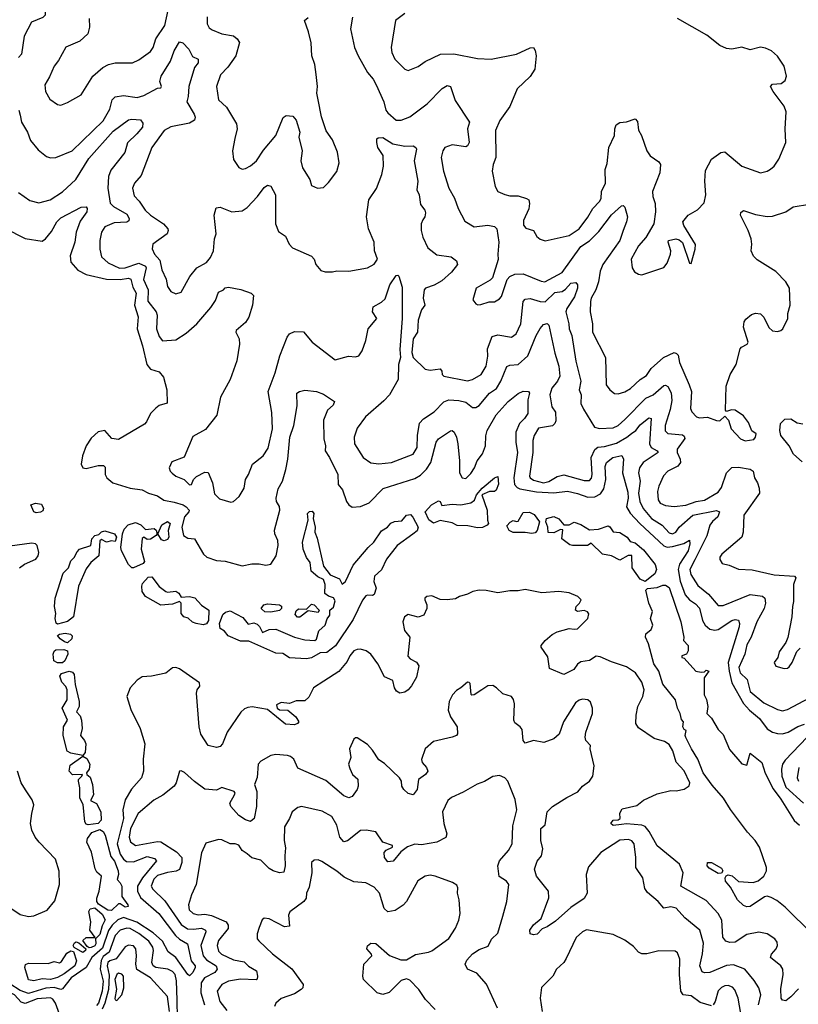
# Model space of a CAD drawing. Extents: x 1839239 to 1929705, y 762242 to 910352.
# Tile 237 of 256: x 1882322 to 1886918, y 825598 to 831409. Entities that reach past the tile are written whole.
import ezdxf

# ---------------------------------------------------------------- set-up
doc = ezdxf.new("R2010")
doc.units = 0

msp = doc.modelspace()

# ---------------------------------------------------------------- linework, layer by layer
at = {"layer": '0CON10XD'}
for points in [[(1882305, 831808.6), (1882336.4, 831843.6), (1882366.2, 831855), (1882415, 831868.5), (1882455, 831870.9), (1882555, 831849.6), (1882609.9, 831870.1), (1882635, 831869.2), (1882665.8, 831855.8), (1882703.8, 831825), (1882728.2, 831755), (1882688.5, 831695), (1882618.7, 831631.3), (1882545, 831619.6), (1882445.8, 831575), (1882438.9, 831555), (1882442.7, 831535), (1882475.6, 831485), (1882472.1, 831435), (1882458.9, 831421.1), (1882392.2, 831395), (1882349.3, 831310.7), (1882333.1, 831205), (1882315, 831185.6)], [(1882732.5, 831415), (1882734.4, 831365), (1882724, 831325), (1882677.6, 831282.4), (1882595, 831246.7), (1882552.1, 831167.9), (1882525.8, 831135), (1882499.3, 831070.7), (1882470, 831025), (1882474.2, 830985), (1882500.7, 830940.7), (1882545, 830908), (1882565, 830904.2), (1882605, 830920), (1882685, 830965.8), (1882753.8, 831076.2), (1882812.4, 831127.6), (1882847.5, 831145), (1882885, 831154.2), (1882987.5, 831155), (1883025, 831171.2), (1883095, 831220.6), (1883111.1, 831245), (1883126.4, 831295), (1883180, 831375), (1883199.4, 831465)], [(1884595, 831446.4), (1884540, 831405), (1884515.6, 831245), (1884519.2, 831215), (1884535.8, 831175), (1884595, 831116.2), (1884615, 831109.2), (1884675, 831132.2), (1884715, 831161.9), (1884805.5, 831204.5), (1884885, 831207.5), (1885025, 831178.9), (1885105, 831175.4), (1885254.3, 831205.7), (1885335, 831243.1), (1885355, 831244), (1885365, 831226.7), (1885370.8, 831195), (1885363.4, 831116.6), (1885335, 831074.3), (1885258.9, 831001.1), (1885215, 830895.8), (1885155.8, 830814.2), (1885131.5, 830755), (1885133.6, 830595), (1885116.4, 830553.6), (1885110.7, 830515), (1885128.1, 830425), (1885144, 830395), (1885185, 830376.7), (1885215, 830368.5), (1885265, 830368.5), (1885314.3, 830354.3), (1885326.7, 830345), (1885332, 830325), (1885327.1, 830292.9), (1885295.5, 830224.5), (1885295.5, 830195.5), (1885309.5, 830179.5), (1885354.2, 830165), (1885375, 830130), (1885395, 830112.9), (1885425, 830104.3), (1885565, 830135.6), (1885625, 830173.8), (1885676.4, 830243.6), (1885704.6, 830295), (1885744.7, 830335), (1885755, 830354.4), (1885755.9, 830395), (1885780.8, 830445), (1885777.4, 830525), (1885789.9, 830560.1), (1885799.7, 830655), (1885832.9, 830725), (1885834.4, 830765), (1885842.4, 830787.6), (1885865, 830802.5), (1885905, 830806.2), (1885955, 830823.3), (1885968.8, 830808.8), (1885975, 830757.5), (1885992.5, 830725), (1886024, 830635), (1886043.8, 830605), (1886095, 830570), (1886103.8, 830555), (1886101.2, 830505), (1886058, 830395), (1886059.2, 830365), (1886074, 830325), (1886076, 830275), (1886066.1, 830203.9), (1886017.3, 830122.7), (1885974.4, 830075), (1885932, 829995), (1885936.7, 829945), (1885950.7, 829920.7), (1885975, 829906.7), (1885995, 829903.3), (1886123.6, 829946.4), (1886145, 829972.5), (1886164, 830025), (1886166, 830045), (1886150, 830095), (1886152.5, 830105), (1886195.6, 830115.6), (1886215, 830110), (1886234.3, 830094.3)], [(1883428.2, 831425), (1883429.5, 831385), (1883441.4, 831361.4), (1883458.9, 831348.9), (1883515, 831325.4), (1883585, 831313.8), (1883606.7, 831296.7), (1883619.2, 831275), (1883598.5, 831195), (1883551.8, 831128.2), (1883507.3, 831082.7), (1883484.4, 831015), (1883495, 830936.7), (1883543.4, 830893.4), (1883601.4, 830795), (1883605.7, 830764.3), (1883593, 830707), (1883578.8, 830635), (1883583.6, 830583.6), (1883616.7, 830536.7), (1883635, 830526.7), (1883655, 830530.8), (1883685, 830545.8), (1883719.2, 830575), (1883761.5, 830638.5), (1883835, 830725.7), (1883878.1, 830831.9), (1883895, 830842.5), (1883935, 830840), (1883955, 830816.2), (1883976.2, 830745), (1883970.9, 830715), (1883989.4, 830635), (1883982.4, 830575), (1883991.2, 830535), (1884035, 830466.7), (1884045, 830430), (1884080, 830415), (1884115, 830419.2), (1884145, 830447.1), (1884195, 830513.3), (1884208, 830565), (1884197.6, 830627.6), (1884169.1, 830699.1), (1884132.1, 830752.1), (1884102.9, 830835), (1884085, 830936.7), (1884075.5, 830975), (1884080, 831015), (1884071.8, 831085), (1884063.6, 831145), (1884046.5, 831195), (1884042.1, 831272.1), (1884027.9, 831337.9), (1884002.5, 831405), (1884025, 831421.2)], [(1884287, 831423), (1884274.5, 831354.5), (1884298.1, 831245), (1884319.4, 831195), (1884375, 831097.1), (1884408.4, 831058.4), (1884426.9, 831025), (1884470.8, 830925), (1884483.8, 830875), (1884495, 830858.9), (1884545.4, 830815.4), (1884575, 830816.2), (1884625.9, 830835.9), (1884727.9, 830912.1), (1884816.4, 831003.6), (1884845, 831020), (1884866, 831015), (1884892.5, 830932.5), (1884978.2, 830805), (1884964.7, 830765), (1884975.4, 830685), (1884966, 830664), (1884955, 830657.8), (1884875, 830670), (1884831.4, 830655), (1884820, 830635), (1884810.8, 830595), (1884824.4, 830514.4), (1884854.5, 830414.5), (1884889.5, 830355), (1884910.6, 830295), (1884949.6, 830219.6), (1885005, 830186.9), (1885085, 830195.6), (1885125, 830187.5), (1885138.9, 830175), (1885150.3, 830095), (1885145.4, 830025), (1885146.1, 829993.9), (1885113.6, 829886.4), (1885098.5, 829871.5), (1885015.9, 829824.1), (1884997.5, 829755), (1885015, 829732.5), (1885026.7, 829726.7), (1885045, 829728), (1885093, 829743), (1885125, 829743.8), (1885155, 829762), (1885165.6, 829775), (1885199.1, 829875), (1885216.3, 829893.7), (1885245, 829907.9), (1885295, 829909.6), (1885401.2, 829865), (1885422.4, 829862.4), (1885525, 829917.3), (1885635, 830070), (1885685.2, 830104.8), (1885740.7, 830159.3), (1885815, 830256.7), (1885875, 830311.2), (1885885, 830313.3), (1885895, 830303.3), (1885909.2, 830245), (1885904.6, 830215), (1885884.2, 830164.2), (1885865.2, 830105), (1885764, 829965), (1885748.6, 829925), (1885738, 829862), (1885722.5, 829815), (1885695.6, 829765), (1885692.2, 829745), (1885690.5, 829685), (1885703.8, 829613.8), (1885703.8, 829565), (1885780, 829415), (1885784.6, 829254.6), (1885805, 829224), (1885833.4, 829203.4), (1885855, 829200.6), (1885895, 829212.5), (1885928.1, 829231.9), (1885985.5, 829285), (1886021.2, 829308.8), (1886049.9, 829350.1), (1886122.5, 829415), (1886185, 829444.6), (1886199.9, 829439.9), (1886208.5, 829428.5), (1886217.8, 829385), (1886274.8, 829254.8), (1886288.4, 829215), (1886281.5, 829115), (1886290, 829095), (1886317.8, 829065), (1886335, 829059.1), (1886383, 829063), (1886435, 829043.3), (1886455, 829042.5), (1886485, 829070), (1886506.2, 829045), (1886521.1, 828995), (1886577.5, 828935), (1886605, 828922.9), (1886655, 828932.2), (1886666.4, 828945), (1886668.6, 828965), (1886643.4, 828983.4), (1886625, 829032.2), (1886595, 829071.5), (1886545, 829104.4), (1886523, 829107), (1886495, 829097.5), (1886487.5, 829105), (1886493, 829247), (1886515.8, 829314.2), (1886551.2, 829375), (1886574.4, 829465.6), (1886582.8, 829477.2), (1886616.1, 829493.9), (1886622.2, 829505), (1886594.3, 829595), (1886598.8, 829625), (1886608.3, 829641.7), (1886641.7, 829668.3), (1886665, 829677.5), (1886695, 829672.5), (1886715, 829653.3), (1886745, 829593.3), (1886765, 829572), (1886795, 829568.8), (1886815, 829573.8), (1886826.7, 829585), (1886856, 829645), (1886856, 829675), (1886869.2, 829725), (1886865.6, 829825), (1886845, 829862), (1886785, 829922), (1886675, 829991.1), (1886653.1, 830013.1), (1886639.5, 830045), (1886644.4, 830085), (1886640.5, 830115), (1886622.7, 830165), (1886577.1, 830255), (1886579.1, 830270.9), (1886595, 830282.5), (1886665, 830260), (1886735, 830247.8), (1886765, 830249.4), (1886845.5, 830274.5), (1886887.5, 830305), (1886985, 830320)], [(1886234.3, 830094.3), (1886275, 829972.5), (1886285, 829970), (1886309.7, 830055), (1886312.1, 830082.1), (1886242.5, 830195), (1886237.5, 830215), (1886267.5, 830255), (1886323, 830287), (1886361.7, 830328.3), (1886372, 830375), (1886365.8, 830455.8), (1886370.7, 830519.3), (1886406, 830585), (1886460, 830625), (1886485, 830629.2), (1886585, 830544.3), (1886695, 830505.8), (1886735, 830514.3), (1886755, 830526), (1886776.4, 830543.6), (1886804.2, 830585), (1886844.4, 830685), (1886840, 830765), (1886846, 830865), (1886835, 830898.8), (1886769.4, 830985), (1886753.8, 831015), (1886765, 831028), (1886817, 831033), (1886840.6, 831049.4), (1886848.1, 831075), (1886835.7, 831135), (1886795, 831193.8), (1886760, 831225), (1886725, 831240.8), (1886695, 831245.8), (1886635, 831231.9), (1886585, 831246.9), (1886525, 831234.2), (1886495, 831238), (1886455, 831256), (1886378.3, 831318.3), (1886204.2, 831415)], [(1882317.3, 830875), (1882325.4, 830845), (1882333.3, 830805), (1882367.8, 830745), (1882386.6, 830696.6), (1882430.7, 830640.7), (1882481.3, 830601.3), (1882505, 830593.1), (1882535, 830595.7), (1882632.5, 830635), (1882815, 830811.3), (1882855, 830880.8), (1882867.6, 830935), (1882885, 830953.8), (1882935, 830961.6), (1883015, 830949.7), (1883055, 830961.8), (1883135, 831004.3), (1883155, 831007.5), (1883158.8, 831015), (1883150, 831045), (1883157.5, 831075), (1883212.9, 831165), (1883234.1, 831225.9), (1883265, 831278), (1883285, 831272.5), (1883320.5, 831235), (1883341.6, 831191.6), (1883376.7, 831175), (1883375.7, 831155), (1883354.1, 831125.9), (1883320.2, 831015), (1883317.2, 830955), (1883308.9, 830925), (1883352, 830852), (1883357.3, 830832.7), (1883353.8, 830816.2), (1883325, 830798.8), (1883215, 830776.7), (1883175.8, 830755), (1883102.9, 830655), (1883040, 830490), (1882999.4, 830445), (1882988.2, 830415), (1882998.7, 830368.7), (1883027.8, 830337.8), (1883063.2, 830285), (1883094.6, 830255), (1883171.2, 830205), (1883196.7, 830175), (1883199.5, 830165), (1883191.9, 830145), (1883108.8, 830085), (1883104.1, 830055.9), (1883118.5, 830025), (1883149, 829989), (1883162.1, 829932.1), (1883187.2, 829877.2), (1883195.6, 829835), (1883215, 829805.7), (1883245, 829791.4), (1883275, 829800.8), (1883327.6, 829892.4), (1883367.5, 829945), (1883425, 829975.8), (1883448.2, 830005), (1883465.5, 830045), (1883472.5, 830115), (1883481.3, 830145), (1883470.5, 830255), (1883482.1, 830297.9), (1883505, 830303.4), (1883575, 830274.6), (1883635, 830280.5), (1883665, 830300.6), (1883725.5, 830365), (1883765, 830417.8), (1883785, 830431.9), (1883805.5, 830425.5), (1883833.2, 830375), (1883832.7, 830205), (1883849.5, 830159.5), (1883891.7, 830131.7), (1883913.8, 830085), (1883932.7, 830062.7), (1884045, 830012.5), (1884060, 829995), (1884071.2, 829965), (1884099.7, 829929.7), (1884125, 829920), (1884169.5, 829920.5), (1884195, 829926.2), (1884265.9, 829924.1), (1884375, 829944), (1884415, 829966.2), (1884433.8, 829995), (1884417.5, 830045), (1884414.5, 830095), (1884380.8, 830175), (1884370, 830245), (1884383.1, 830345), (1884428, 830412), (1884460.9, 830495), (1884470, 830545), (1884467.4, 830607.4), (1884436, 830655), (1884430, 830685), (1884431.2, 830705), (1884438.8, 830711.2), (1884465, 830712.9), (1884525.5, 830675.5), (1884595, 830661.9), (1884645, 830663.8), (1884660, 830655), (1884663.8, 830645), (1884650.5, 830575), (1884671.8, 830455), (1884666.4, 830405), (1884679.6, 830375), (1884688.1, 830318.1), (1884713.8, 830285), (1884718.1, 830268.1), (1884714.7, 830245.3), (1884702.7, 830227.3), (1884692.7, 830205), (1884691.4, 830165), (1884702.7, 830125), (1884731.9, 830061.9), (1884785, 830020.6), (1884869.8, 830009.8), (1884900.8, 829985), (1884905.6, 829965), (1884871.5, 829918.5), (1884815, 829867.9), (1884768, 829842), (1884718.1, 829825), (1884709.7, 829815), (1884704.8, 829765), (1884713.4, 829725), (1884695, 829696.9), (1884675, 829636), (1884669.6, 829565), (1884645.2, 829525), (1884637.2, 829445), (1884645.5, 829415.5), (1884715, 829347.1), (1884745, 829341.4), (1884805, 829347.5), (1884814.2, 829335), (1884816, 829315), (1884825, 829306), (1884965, 829278.2), (1884995, 829284.6), (1885045.4, 829315), (1885076.7, 829365), (1885085, 829422.5)], [(1882315, 830390), (1882381.9, 830341.9), (1882435, 830328.6), (1882502.5, 830345), (1882575, 830392.5), (1882653.8, 830466.2), (1882730.7, 830589.3), (1882875, 830750.3), (1882965, 830817.8), (1882985, 830821.9), (1883035, 830818), (1883049.1, 830799.1), (1883046.7, 830775), (1883014.7, 830735), (1882957.9, 830682.1), (1882942.1, 830625), (1882860.1, 830519.9), (1882845.7, 830484.3), (1882841.9, 830415), (1882856.3, 830326.3), (1882875.6, 830305.6), (1882955, 830261.2), (1882968.4, 830235), (1882967.2, 830222.8), (1882955, 830213.3), (1882879.1, 830209.1), (1882825, 830185.5), (1882805.6, 830155), (1882795.5, 830105), (1882795.6, 830055), (1882805, 830008.8), (1882845, 829973.5), (1882912, 829942), (1882945, 829943.9), (1883025, 829972.3), (1883064.5, 829954.5), (1883069.3, 829945), (1883053.7, 829875), (1883081, 829815), (1883078.4, 829748.4), (1883128.7, 829685), (1883133.6, 829665), (1883130.4, 829585), (1883145, 829538.8), (1883165, 829514.4), (1883245, 829520), (1883305, 829559.3), (1883367.3, 829615), (1883450.4, 829709.6), (1883477.4, 829752.6), (1883495, 829801.4), (1883525, 829814.6), (1883535, 829826.7), (1883555, 829830.6), (1883627, 829817), (1883688.6, 829795), (1883701.9, 829781.9), (1883696.8, 829725), (1883675.7, 829654.3), (1883655, 829621.9), (1883600, 829575), (1883599.1, 829565), (1883617.1, 829525), (1883619.4, 829495), (1883603.5, 829395), (1883565.2, 829284.8), (1883507.8, 829182.2), (1883485.5, 829075), (1883418.7, 828991.3), (1883345, 828949.2), (1883292.7, 828827.3), (1883220.9, 828799.1), (1883204, 828765), (1883210, 828745), (1883222.1, 828732.1), (1883245, 828714.2), (1883292.5, 828695), (1883325, 828663.3), (1883336.2, 828665), (1883347.5, 828695), (1883366, 828714), (1883415, 828739.2), (1883435, 828736.7), (1883460.6, 828675), (1883471.4, 828611.4), (1883502, 828582), (1883568.8, 828561.2), (1883585, 828566.2), (1883618.8, 828595), (1883647.8, 828645), (1883654.4, 828695), (1883673.3, 828725), (1883695.7, 828785), (1883758.9, 828835), (1883788.9, 828881.1), (1883814.6, 828995), (1883811.1, 829091.1), (1883788.2, 829215), (1883830, 829325), (1883858.4, 829425), (1883901.2, 829535), (1883915.3, 829554.7), (1883945, 829568.5), (1883996.8, 829566.8), (1884049.2, 829505), (1884185, 829402.5), (1884263.6, 829423.6), (1884305, 829420), (1884324.1, 829425.9), (1884344.2, 829455), (1884365.6, 829515.6), (1884378.8, 829585), (1884430, 829645), (1884405.5, 829685), (1884408.1, 829715), (1884457.6, 829742.4), (1884478.7, 829761.3), (1884506.9, 829845), (1884545, 829900), (1884555, 829901.2), (1884561.2, 829895), (1884579.5, 829829.5), (1884580.5, 829645), (1884566.8, 829463.2), (1884570.8, 829415), (1884558.3, 829375), (1884556.6, 829285), (1884504.4, 829195.6), (1884471.1, 829158.9), (1884363.8, 829065), (1884315, 828998), (1884296.7, 828945), (1884298.6, 828905), (1884350, 828825), (1884395, 828793.5), (1884443, 828787), (1884516.2, 828795), (1884645, 828844.4), (1884668.6, 828885), (1884669.6, 828955), (1884682.3, 829027.7), (1884705, 829053.3), (1884768.2, 829095), (1884825, 829153.9), (1884855, 829166.1), (1884915, 829162.3), (1884955, 829151.1), (1884995, 829121.1), (1885015, 829120), (1885035, 829131.5), (1885095, 829204.6), (1885137.3, 829232.7), (1885161.9, 829275), (1885198.2, 829361.8), (1885215, 829369.4), (1885265, 829374), (1885321.6, 829425), (1885371.5, 829545), (1885394, 829586), (1885415, 829609.2), (1885435, 829616.2), (1885446.2, 829606.2), (1885481.7, 829441.7), (1885504.7, 829365), (1885510.4, 829305), (1885496.5, 829275), (1885463.2, 829235), (1885450.8, 829195), (1885464, 829124), (1885485, 829093.3), (1885487.7, 829042.2), (1885481.5, 829025), (1885467.1, 829012.9), (1885385, 828997.5), (1885359.3, 828955), (1885350.8, 828925), (1885351.7, 828855), (1885332.5, 828715), (1885335.8, 828705), (1885355, 828690.6), (1885414.8, 828675.2), (1885445, 828684.4), (1885495, 828713.8), (1885535, 828722.5), (1885655, 828689.2), (1885685, 828690.4), (1885696.9, 828703.1), (1885701.8, 828725), (1885695.2, 828825), (1885716.7, 828873.3), (1885735, 828886.4), (1885775, 828890.3), (1885845, 828910.4), (1885905.5, 828944.5), (1885932.8, 828967.2), (1885959.1, 828985), (1885985, 829017.1), (1886035, 829058.9), (1886048.9, 829055), (1886038.9, 828905), (1886050.4, 828885), (1886084.5, 828865), (1886091.1, 828855), (1886003.1, 828795), (1885981.2, 828765), (1885974.3, 828735), (1885983.9, 828685), (1885975.2, 828615), (1885983.2, 828565), (1886002.9, 828525), (1886051.8, 828465), (1886115.4, 828425), (1886155, 828380.7), (1886175, 828375.3), (1886194.8, 828385.2), (1886215.8, 828414.2), (1886295, 828485.5), (1886435, 828513.1), (1886454, 828505), (1886443.5, 828475), (1886412, 828448), (1886395.7, 828425), (1886377.7, 828362.3), (1886308.2, 828221.8)], [(1882235, 830178.1), (1882355, 830118.2), (1882455, 830101.4), (1882475, 830116), (1882510.7, 830159.3), (1882540.7, 830215), (1882565, 830239.3), (1882685, 830303.1), (1882715, 830303.8), (1882720.8, 830295), (1882718.6, 830275), (1882679.8, 830220.2), (1882656, 830155), (1882647.8, 830095), (1882619.7, 830015), (1882625, 829978.1), (1882665, 829930), (1882714.8, 829904.8), (1882835, 829877.9), (1882915, 829875.9), (1882965, 829882.7), (1882977.8, 829877.8), (1882989.7, 829829.7), (1883010.4, 829795), (1883000.6, 829725), (1883020.9, 829655), (1883016.2, 829585), (1883047.4, 829485), (1883072.7, 829375), (1883095, 829346.5), (1883145, 829331.2), (1883171.7, 829298.3), (1883190.7, 829225), (1883192.5, 829145), (1883145, 829131.2), (1883125, 829116), (1883095, 829084.3), (1883071.5, 829035), (1883058.1, 829021.9), (1882905, 828931.4), (1882866.4, 828936.4), (1882825, 828983.8), (1882785, 828977.1), (1882745, 828938.6), (1882715.6, 828895), (1882693.5, 828835), (1882685.6, 828785), (1882694.2, 828765), (1882715, 828760), (1882785, 828778.5), (1882817.5, 828777.5), (1882827.7, 828767.7), (1882827.5, 828725), (1882837.5, 828705), (1882871.5, 828675), (1882975, 828644), (1883045, 828635.2), (1883081.8, 828615), (1883135, 828598.1), (1883172.9, 828572.9), (1883235, 828562.3), (1883286.7, 828545), (1883305.8, 828535), (1883322, 828515), (1883321.2, 828505), (1883295.6, 828475)], [(1885085, 829422.5), (1885084.3, 829465.7), (1885110.6, 829539.4), (1885145, 829549.5), (1885225, 829534.4), (1885253.5, 829555), (1885280, 829615), (1885294, 829745), (1885305, 829760.5), (1885335, 829764.2), (1885395, 829745.6), (1885425, 829744.1), (1885481.4, 829798.6), (1885525, 829805.8), (1885545, 829819.5), (1885575, 829854.3), (1885605, 829857.9), (1885614, 829844), (1885614.7, 829824.7), (1885596.3, 829773.7), (1885551.5, 829705), (1885545.7, 829685), (1885564.3, 829615), (1885566.5, 829585), (1885581.6, 829545), (1885604.1, 829394.1), (1885633.8, 829275), (1885625.3, 829225), (1885636.8, 829195), (1885634.7, 829144.7), (1885650.6, 829110.6), (1885715.8, 829005), (1885745.4, 828995.4), (1885825, 829000), (1885855.6, 829015), (1885895, 829048.5), (1886018.5, 829175), (1886061.5, 829195), (1886125, 829250), (1886135, 829252.2), (1886148.6, 829245), (1886167.8, 829207.8), (1886170.8, 829160.8), (1886162.1, 829107.9), (1886131.7, 829015), (1886133, 828983), (1886147.1, 828967.1), (1886235, 828959.6), (1886245, 828951.4), (1886247.6, 828937.6), (1886202.3, 828875), (1886202.3, 828855), (1886220, 828815), (1886222.2, 828795), (1886206.5, 828773.5), (1886147.1, 828745), (1886122.7, 828717.3), (1886095, 828656.2), (1886087.8, 828625), (1886091.5, 828575), (1886102, 828555), (1886135, 828541.5), (1886185, 828536.9), (1886255, 828544.7), (1886314.8, 828565.2), (1886365, 828574), (1886445, 828621.5), (1886465, 828648.2), (1886495, 828734.2), (1886525, 828766.7), (1886565, 828768.5), (1886635, 828755.4), (1886651.4, 828745), (1886658.9, 828705), (1886678.1, 828675), (1886688.1, 828645), (1886689.4, 828615), (1886596.7, 828485), (1886592.5, 828385), (1886584.6, 828355.4), (1886466, 828255), (1886455, 828237.5), (1886455, 828222.5), (1886468.8, 828198.8), (1886510.5, 828190.5), (1886565.8, 828165.8), (1886645, 828161.5), (1886775, 828132.8), (1886895.7, 828125), (1886903.3, 828115), (1886889.5, 828075), (1886890, 827975), (1886884.6, 827945.4), (1886880.8, 827885), (1886857.3, 827762.7), (1886845, 827732.5), (1886805, 827677.5), (1886796.7, 827645), (1886775.5, 827615), (1886785, 827593.3), (1886835, 827580), (1886855, 827582), (1886865, 827590), (1886882, 827615), (1886909.3, 827680.7), (1886929.5, 827700.5)], [(1883295.6, 828475), (1883279.8, 828415), (1883290, 828365), (1883315, 828348.7), (1883355, 828346), (1883408, 828255), (1883427, 828237), (1883485, 828217.8), (1883535, 828214.3), (1883635, 828185.8), (1883692.8, 828197.2), (1883735, 828197.3), (1883775, 828189.4), (1883804.2, 828195.8), (1883835.5, 828244.5), (1883847.5, 828305), (1883845.4, 828335), (1883827.5, 828375), (1883826.3, 828396.3), (1883858.6, 828515), (1883855, 828536), (1883837.9, 828565), (1883835.4, 828585.4), (1883848.8, 828641.2), (1883873.8, 828685), (1883893.5, 828755), (1883904.7, 828815), (1883916, 828945), (1883940, 829015), (1883960.8, 829129.2), (1883958.6, 829205), (1883973.8, 829215), (1884005, 829222.5), (1884075, 829215.4), (1884115, 829199.1), (1884181.4, 829155), (1884172.2, 829135), (1884139.1, 829105), (1884116, 829045), (1884117.8, 828935), (1884128, 828895), (1884125.2, 828865), (1884151.6, 828825), (1884201.2, 828725), (1884202.5, 828665), (1884227.1, 828635), (1884251.4, 828565), (1884266, 828545), (1884285, 828532.5), (1884335, 828535.6), (1884385, 828558.5), (1884468.3, 828641.7), (1884655, 828700.9), (1884689, 828721), (1884724.4, 828755.6), (1884748.2, 828795), (1884781.5, 828915), (1884794.2, 828935.8), (1884865, 828983.1), (1884875, 828984.2), (1884887.1, 828975), (1884900.9, 828945), (1884908.2, 828905), (1884918, 828805), (1884917.5, 828735), (1884935, 828706), (1884955, 828701.4), (1884985, 828730), (1885007.5, 828765), (1885022, 828805), (1885055, 828847.5), (1885072.4, 828895), (1885073.7, 828953.7), (1885081.7, 828985), (1885135, 829077.5), (1885205, 829155.4), (1885265, 829202.5), (1885295, 829217.1), (1885325.6, 829215.6), (1885330.8, 829205), (1885321.8, 829165), (1885322.5, 829085), (1885302.7, 829055), (1885273.5, 829026.5), (1885251.5, 828975), (1885250.7, 828915), (1885261.5, 828855), (1885239.1, 828705), (1885242.7, 828665), (1885258, 828648), (1885275, 828640), (1885372.2, 828622.2), (1885475, 828616.1), (1885555, 828626.3), (1885615, 828613.7), (1885675, 828590.8), (1885717.4, 828592.6), (1885750.2, 828609.8), (1885770.5, 828639.5), (1885781.6, 828695), (1885777.3, 828772.7), (1885785.5, 828795), (1885824.4, 828825), (1885877.1, 828837.1), (1885886.2, 828816.2), (1885881.4, 828735), (1885911.1, 828621.1), (1885913.1, 828585), (1885903.2, 828535), (1885925.8, 828495.8), (1885981.9, 828435), (1886125, 828303), (1886145, 828297), (1886175, 828299.8), (1886242.7, 828317.3), (1886275, 828336.7), (1886278.2, 828315), (1886267.7, 828275), (1886217.9, 828195), (1886208.7, 828165), (1886220.6, 828095), (1886251.2, 828015), (1886275, 827985.2), (1886312.2, 827962.2), (1886335, 827936.4), (1886352.7, 827862.7), (1886368.8, 827835), (1886395, 827812.9), (1886425, 827806.7), (1886445, 827810.6), (1886525, 827863.3), (1886545, 827870), (1886565.4, 827865.4), (1886571.2, 827845), (1886568.9, 827825), (1886504.6, 827615), (1886509.5, 827565), (1886526.3, 827495), (1886595, 827372.8), (1886629.3, 827335), (1886690, 827285), (1886734.1, 827224.1), (1886765, 827204.1), (1886795, 827196.9), (1886825, 827195.3), (1886857.5, 827205), (1886915, 827238.2), (1886955, 827251.8)], [(1886940.1, 828800.1), (1886890.6, 828845), (1886864.5, 828894.5), (1886814.3, 828955), (1886808.8, 828985), (1886813.3, 829025), (1886838.3, 829051.7), (1886875, 829053.3), (1886910.5, 829030.5), (1886945, 829024)], [(1885025, 828410.6), (1884967.7, 828422.3), (1884905, 828423.8), (1884875, 828439.1), (1884805, 828452.5), (1884765, 828438.4), (1884737.4, 828457.4), (1884716, 828505), (1884753.3, 828546.7), (1884795, 828568.6), (1884803.3, 828565), (1884815, 828541.2), (1884875, 828548.9), (1884925.5, 828545.5), (1884985, 828557.2), (1885007.2, 828572.8), (1885019.5, 828605), (1885053.1, 828645), (1885125, 828706), (1885145, 828712.5), (1885148.3, 828668.3), (1885135, 828631.8), (1885125, 828623.6), (1885095, 828623.6), (1885050.8, 828605), (1885081.2, 828515), (1885083.3, 828455), (1885090, 828435), (1885082.5, 828425), (1885055, 828412.5), (1885025, 828410.6)], [(1882419.6, 828499.6), (1882405.6, 828505), (1882387.5, 828545), (1882415, 828555.6), (1882450.3, 828550.3), (1882463.1, 828525), (1882459, 828511), (1882445, 828501.9), (1882419.6, 828499.6)], [(1884015, 827638), (1883915, 827643.1), (1883875, 827668.8), (1883835, 827670.9), (1883675, 827741.8), (1883625, 827741.4), (1883553.4, 827773.4), (1883531.3, 827801.3), (1883505, 827816.7), (1883500.8, 827845), (1883522.1, 827897.9), (1883537.6, 827912.4), (1883565, 827920), (1883640, 827880), (1883671.3, 827841.3), (1883705, 827849.2), (1883725, 827842.5), (1883738.3, 827828.3), (1883755, 827793.3), (1883795, 827810.4), (1883835, 827811.2), (1883945, 827764.4), (1884005, 827750), (1884065, 827745.8), (1884075, 827753.8), (1884088.3, 827801.7), (1884125.8, 827835), (1884137.1, 827872.9), (1884152.5, 827895), (1884152.5, 827925), (1884175, 827942.5), (1884185, 827980), (1884175, 827998), (1884145, 828007.5), (1884123, 828023), (1884125.4, 828075), (1884115.5, 828105), (1884081.6, 828121.6), (1884043.8, 828155), (1884037.1, 828205), (1884015.6, 828235), (1883996, 828285), (1883992, 828325), (1884025.7, 828455), (1884020.8, 828495), (1884032.6, 828507.4), (1884048.9, 828508.9), (1884057.8, 828495), (1884055.5, 828465), (1884066.6, 828415), (1884063.6, 828383.6), (1884078.5, 828348.5), (1884115, 828184), (1884155, 828133.1), (1884209.3, 828109.3), (1884225, 828077.5), (1884245, 828092.5), (1884290.9, 828189.1), (1884378.6, 828295), (1884412.9, 828325), (1884457, 828393), (1884493.3, 828415), (1884512.9, 828437.1), (1884535, 828447.2), (1884578.2, 828451.8), (1884604.7, 828485.3), (1884628.3, 828488.3), (1884643.2, 828473.2), (1884674.7, 828415), (1884668.1, 828391.9), (1884642.7, 828372.7), (1884551.1, 828305), (1884486.8, 828225), (1884457, 828163), (1884417.3, 828125), (1884412.8, 828092.8), (1884425.6, 828055), (1884415, 828017.5), (1884405, 828010), (1884375, 828013.3), (1884365, 828008.8), (1884345, 827984), (1884291.1, 827868.9), (1884187, 827713), (1884135, 827675.2), (1884095, 827673.3), (1884045, 827642.6), (1884015, 827638)], [(1885345, 828376.2), (1885305, 828383.1), (1885235, 828383.3), (1885211.2, 828395), (1885198.3, 828421.7), (1885217, 828443), (1885235, 828452.5), (1885255, 828446.7), (1885265, 828450), (1885295, 828500), (1885331.7, 828501.7), (1885358.9, 828488.9), (1885390, 828445), (1885376.7, 828395), (1885365, 828380), (1885345, 828376.2)], [(1886015, 828092.5), (1885985, 828107.5), (1885937.5, 828175), (1885935, 828247.5), (1885913, 828247), (1885865, 828220), (1885815, 828244.3), (1885762, 828255), (1885695, 828320), (1885673.3, 828306.7), (1885585, 828305.4), (1885570, 828310), (1885522.5, 828345), (1885528.3, 828398.3), (1885515, 828400), (1885475, 828380), (1885441.7, 828381.7), (1885440, 828415), (1885427.5, 828445), (1885432.5, 828465), (1885475, 828476.7), (1885504.1, 828464.1), (1885535, 828427.5), (1885565, 828427.5), (1885595, 828443.8), (1885635, 828430), (1885685, 828397.5), (1885738.3, 828401.7), (1885795, 828422.5), (1885806.4, 828416.4), (1885825, 828387.5), (1885865, 828383.3), (1885907.5, 828355), (1885925, 828330), (1885955, 828322.5), (1886005, 828281.2), (1886073.4, 828193.4), (1886080.6, 828165), (1886071.2, 828138.8), (1886015, 828092.5)], [(1882995, 828173.3), (1882984.2, 828174.2), (1882965, 828193.3), (1882924, 828275), (1882920, 828295), (1882929.2, 828375), (1882938.7, 828401.3), (1882962.7, 828427.3), (1883005, 828442.5), (1883038.3, 828428.3), (1883065, 828400), (1883115.8, 828405.8), (1883127, 828397), (1883134, 828375), (1883128.8, 828365), (1883095, 828342.7), (1883075, 828341.1), (1883055, 828356), (1883045, 828347.5), (1883039.5, 828285), (1883058.3, 828211.7), (1883051.1, 828198.9), (1882995, 828173.3)], [(1883175, 828333.1), (1883158.7, 828338.7), (1883137.5, 828375), (1883161.9, 828428.1), (1883195, 828447.5), (1883211.4, 828435), (1883199, 828395), (1883201.9, 828355), (1883195, 828341.2), (1883175, 828333.1)], [(1882545, 827842.5), (1882537, 827847), (1882531.4, 827875), (1882536.5, 827905), (1882527.6, 827945), (1882531.9, 827995), (1882578.3, 828141.7), (1882611.1, 828175), (1882623.8, 828215), (1882644.7, 828235), (1882660.9, 828269.1), (1882675, 828283.3), (1882743.2, 828306.8), (1882748.9, 828345), (1882765, 828364.7), (1882789.1, 828370.9), (1882805, 828385.8), (1882825, 828391.9), (1882882.5, 828375), (1882893.3, 828355), (1882885, 828330), (1882865, 828333.8), (1882835, 828326), (1882805, 828341.2), (1882795, 828332.5), (1882790.5, 828245), (1882742.6, 828205), (1882715, 828168.9), (1882669.7, 828065), (1882639.7, 827885), (1882605, 827857.1), (1882545, 827842.5)], [(1882322, 828175), (1882351.2, 828195), (1882418.1, 828225), (1882431.4, 828245), (1882435.7, 828265), (1882425.6, 828305.6), (1882415, 828316), (1882395, 828320), (1882265, 828301.3)], [(1886308.2, 828221.8), (1886277.3, 828165), (1886283.3, 828135), (1886325, 828069.1), (1886387.9, 828017.9), (1886445, 827951.1), (1886475, 827951.2), (1886635, 828015.9), (1886706, 828006), (1886721.1, 827995), (1886723.9, 827965), (1886716.7, 827935), (1886673.8, 827856.2), (1886639.2, 827765), (1886615, 827719.4), (1886602, 827665), (1886568, 827585), (1886575.3, 827555), (1886617.2, 827515), (1886634.4, 827444.4), (1886715, 827378), (1886795, 827337.7), (1886825, 827330), (1886855, 827337.1), (1886985, 827406.7)], [(1883405, 827838.1), (1883365, 827844.6), (1883343.2, 827853.2), (1883316.1, 827876.1), (1883291.1, 827885), (1883276.2, 827905), (1883275.5, 827965.5), (1883265.9, 827975.9), (1883225, 827959.5), (1883155, 827954.7), (1883065.3, 828005.3), (1883046.2, 828035), (1883042.5, 828065), (1883047.7, 828082.3), (1883081.7, 828118.3), (1883101.7, 828121.7), (1883145, 828063.3), (1883185, 828033.8), (1883195, 828030), (1883245, 828035.4), (1883261.8, 828025), (1883275, 828000), (1883325, 828004.6), (1883356.1, 827996.1), (1883395, 827954.3), (1883438, 827925), (1883437, 827863), (1883425, 827842.7), (1883405, 827838.1)], [(1887001.7, 826011.7), (1886841.3, 826171.3), (1886790.8, 826210.8), (1886757.9, 826227.9), (1886735, 826235.6), (1886717.9, 826232.1), (1886635, 826176), (1886615, 826174), (1886595, 826182), (1886560, 826215), (1886518.8, 826288.8), (1886488, 826325), (1886485.8, 826345), (1886492.6, 826357.4), (1886505, 826363.1), (1886527.1, 826357.1), (1886565, 826323.8), (1886652.7, 826317.3), (1886682.1, 826327.9), (1886713.8, 826355), (1886730, 826385), (1886730, 826405), (1886709.3, 826469.3), (1886690, 826525), (1886664, 826565), (1886618.6, 826615), (1886517.8, 826747.8), (1886476.2, 826815), (1886410.6, 826890.6), (1886356.4, 826965), (1886324.7, 827044.7), (1886286.9, 827105), (1886255, 827172.5), (1886250, 827185), (1886256.7, 827215), (1886245, 827220), (1886237.5, 827235), (1886240, 827265), (1886229.4, 827279.4), (1886221.4, 827315), (1886206, 827345), (1886194.3, 827394.3), (1886118.3, 827488.3), (1886094.2, 827565), (1886065, 827607.5), (1886033.3, 827725), (1886016.7, 827765), (1886017.5, 827785), (1886049.1, 827810.9), (1886059.2, 827835), (1886046, 827875), (1886056.7, 827916.7), (1886036.7, 827965), (1886017.5, 828042.5), (1886028.3, 828051.7), (1886085, 828058.8), (1886118.6, 828071.4), (1886135, 828071.1), (1886155, 828057.5), (1886225.7, 827855), (1886243.3, 827765), (1886240, 827745), (1886267.5, 827715), (1886267.5, 827685), (1886257.5, 827665), (1886230, 827655), (1886230, 827645), (1886245, 827640), (1886313.9, 827563.9), (1886345, 827557.5), (1886365, 827560), (1886375, 827570), (1886390, 827565), (1886362.5, 827525), (1886362.5, 827425), (1886376.4, 827396.4), (1886384, 827355), (1886377.5, 827315), (1886406.4, 827286.4), (1886445, 827220), (1886475, 827190), (1886511.7, 827101.7), (1886585, 827017.5), (1886615, 827010), (1886635, 827080), (1886702, 827025), (1886722.9, 826962.9), (1886770.1, 826870.1), (1886815, 826809.2), (1886893, 826683), (1886925, 826655.7)], [(1886919.6, 825690.4), (1886875, 825642.1), (1886845, 825619.5), (1886825, 825622.5), (1886817.8, 825635), (1886815, 825690), (1886828.2, 825775), (1886826.3, 825806.3), (1886815, 825825.6), (1886754.3, 825875), (1886760.8, 825895), (1886787.5, 825925), (1886796.2, 825945), (1886793.8, 825965), (1886778.8, 825985), (1886734.5, 826014.5), (1886685, 826023.5), (1886615, 826010.4), (1886545, 825964.4), (1886515, 825963.3), (1886491.1, 825971.1), (1886473.5, 825995), (1886466, 826095), (1886445, 826133.3), (1886375, 826210.4), (1886224.4, 826295), (1886238.5, 826375), (1886216.2, 826425), (1886085, 826532.9), (1886038.4, 826618.4), (1886015, 826647.2), (1885995, 826655.3), (1885905, 826662.8), (1885875, 826658.8), (1885825, 826653.3), (1885811.5, 826665), (1885825, 826685.7), (1885855, 826686.2), (1885866.2, 826695), (1885863.9, 826726.1), (1885878.8, 826751.2), (1885965, 826771.5), (1886005, 826803.1), (1886085, 826840), (1886165, 826860), (1886197.3, 826857.3), (1886245, 826867.1), (1886273.1, 826886.9), (1886277.5, 826905), (1886245.3, 826975.3), (1886196.5, 827026.5), (1886176.7, 827095), (1886155, 827130.6), (1886128.6, 827148.6), (1886066.7, 827166.7), (1885975, 827230.8), (1885959.4, 827255), (1885960.4, 827305), (1885971.8, 827355), (1886000.8, 827415), (1886008.6, 827455), (1885995, 827500), (1885956.5, 827555), (1885905, 827590), (1885815, 827618.9), (1885749.2, 827649.2), (1885725, 827652), (1885685, 827627.7), (1885635, 827618.5), (1885615.4, 827604.6), (1885592.9, 827575), (1885535, 827544.2), (1885449.5, 827579.5), (1885439.7, 827649.7), (1885401.2, 827705), (1885401.2, 827715), (1885424, 827745), (1885465, 827780), (1885495, 827795.8), (1885565, 827816.7), (1885595, 827811.2), (1885615, 827814.4), (1885676, 827875), (1885681.7, 827901.7), (1885673.3, 827915), (1885655, 827922), (1885615, 827916.7), (1885602.5, 827925), (1885606.7, 827945), (1885626.7, 827965), (1885636.7, 827985), (1885616.7, 828005), (1885566.1, 828026.1), (1885505, 828034.6), (1885405, 828026.2), (1885305, 828045.3), (1885265, 828038.3), (1885215, 828038.7), (1885144.2, 828025.8), (1885075, 828041.2), (1885035, 828041.6), (1884996.2, 828033.8), (1884965, 828018), (1884918, 828005), (1884895, 827990.4), (1884845, 827985.4), (1884805, 827987.3), (1884755, 828009.4), (1884725, 828005.8), (1884713.3, 827995), (1884713.3, 827985), (1884725.8, 827955.8), (1884725.7, 827935), (1884708, 827895), (1884675, 827882.5), (1884615, 827898.8), (1884594.3, 827885.7), (1884584.6, 827855.4), (1884594.4, 827805), (1884624.5, 827765), (1884613.6, 827653.6), (1884626.4, 827636.4), (1884665, 827616.7), (1884678, 827595), (1884665, 827528.8), (1884635, 827478), (1884615, 827453.3), (1884595, 827440), (1884566.4, 827433.6), (1884545.8, 827445.8), (1884534, 827465), (1884525, 827510), (1884475, 827531.2), (1884437.3, 827607.3), (1884395, 827664.4), (1884367.5, 827685), (1884335, 827693.6), (1884315, 827693.1), (1884295, 827684.2), (1884271.1, 827655), (1884255, 827620.8), (1884206.8, 827563.2), (1884118.2, 827505), (1884057.1, 827465), (1884029.6, 827410.4), (1884005, 827389.2), (1883955, 827388.8), (1883915, 827372.5), (1883865, 827380), (1883837.5, 827365), (1883842.5, 827345), (1883855, 827336.7), (1883905, 827333.3), (1883952.5, 827295), (1883970, 827265), (1883962.5, 827255), (1883945, 827248), (1883891.2, 827251.2), (1883785, 827337.5), (1883695, 827354), (1883669.5, 827350.5), (1883648.9, 827341.1), (1883628.2, 827321.8), (1883546.5, 827205), (1883520, 827135), (1883505, 827118.8), (1883485, 827113.8), (1883435, 827126.2), (1883392.2, 827192.2), (1883381.5, 827235), (1883366.7, 827435), (1883370, 827455), (1883386.2, 827475), (1883383.3, 827495), (1883265, 827578.8), (1883245, 827586.7), (1883225, 827583.8), (1883185, 827552), (1883100, 827535), (1883045, 827531.2), (1883015, 827512), (1882974.3, 827465), (1882955.6, 827415), (1882978, 827338), (1883033, 827225), (1883060.7, 827135), (1883050.9, 827045), (1883053.5, 826975), (1883042.2, 826935), (1882982.2, 826867.8), (1882945.2, 826805), (1882931.5, 826745), (1882935, 826694), (1882896.8, 826545), (1882915.9, 826485), (1882935, 826455.3), (1882952, 826442), (1882995, 826439.4), (1883075, 826470.2), (1883118.1, 826458.1), (1883130, 826445), (1883047.2, 826345), (1883018.5, 826295), (1883018.3, 826265), (1883035, 826228.6), (1883143.2, 826133.2), (1883242.5, 826005), (1883265, 825982.9), (1883313.3, 825955), (1883335.2, 825855), (1883357.3, 825825), (1883358.8, 825815), (1883343.6, 825785), (1883325, 825765.8), (1883315, 825774), (1883243.8, 825873.8), (1883198, 825908), (1883165, 825970.2), (1883110, 826020), (1883013.8, 826083.8), (1882935, 826109.7), (1882902.6, 826097.4), (1882867.7, 826065), (1882846.8, 826033.2), (1882810.9, 825929.1), (1882748.8, 825875), (1882714.6, 825815.4), (1882626.7, 825755), (1882575, 825689.2), (1882565, 825686.4), (1882526.6, 825696.6), (1882475.8, 825694.2), (1882375, 825661.7), (1882325, 825680.5), (1882265, 825719.1)], [(1883805, 827912.5), (1883770, 827915), (1883750.7, 827930.7), (1883747.5, 827935), (1883762.5, 827955), (1883785, 827961.2), (1883855, 827956.7), (1883868.3, 827948.3), (1883867.5, 827935), (1883855, 827922.5), (1883805, 827912.5)], [(1883975, 827882.5), (1883963, 827883), (1883948.3, 827898.3), (1883955, 827920), (1883968.3, 827931.7), (1884015, 827930), (1884045, 827960), (1884060, 827955), (1884090, 827925), (1884085, 827910), (1884025, 827920), (1883975, 827882.5)], [(1882605, 827732.2), (1882586.9, 827736.9), (1882560.8, 827755), (1882546, 827775), (1882556.6, 827783.4), (1882591.7, 827788.3), (1882623.2, 827783.2), (1882631.8, 827771.8), (1882630, 827755), (1882605, 827732.2)], [(1882575, 827612.5), (1882545, 827612.5), (1882524.4, 827624.4), (1882519.3, 827665), (1882525, 827681.9), (1882535, 827690.4), (1882582.5, 827692.5), (1882604.3, 827684.3), (1882605.6, 827665), (1882589.2, 827625), (1882575, 827612.5)], [(1882695, 827066.7), (1882625, 827079.7), (1882602.5, 827092.5), (1882578.6, 827185), (1882580.4, 827235), (1882604.6, 827275), (1882572.3, 827345), (1882602.5, 827395), (1882602, 827455), (1882595, 827473.3), (1882570.2, 827500.2), (1882560, 827535), (1882570.1, 827549.9), (1882615, 827563.3), (1882635, 827557.8), (1882643.7, 827543.7), (1882649.7, 827485), (1882674.2, 827385), (1882672.9, 827355), (1882658.1, 827325), (1882679.9, 827299.9), (1882687.9, 827275), (1882691.5, 827225), (1882680.4, 827185), (1882705.5, 827155.5), (1882713.7, 827135), (1882708.6, 827085), (1882695, 827066.7)], [(1886684.2, 825595), (1886697.2, 825655), (1886685.4, 825695), (1886658.2, 825738.2), (1886602.2, 825805), (1886535, 825830.6), (1886495, 825827.7), (1886395, 825785.3), (1886365, 825783.6), (1886350.7, 825790.7), (1886337.6, 825825), (1886353.6, 825896.4), (1886359.3, 825959.3), (1886337.3, 826035), (1886249.3, 826109.3), (1886198.1, 826165), (1886165, 826174), (1886125, 826165.4), (1886091.8, 826205), (1886028.3, 826258.3), (1886012.6, 826282.6), (1886000, 826345), (1885958.6, 826405), (1885958.9, 826465), (1885948.5, 826545), (1885935, 826562.2), (1885915, 826571.5), (1885865, 826566.8), (1885752.5, 826495), (1885679.5, 826410.5), (1885665.4, 826365), (1885671.8, 826255), (1885655, 826221.9), (1885575, 826170), (1885485, 826089.1), (1885435, 826054.5), (1885407.1, 826042.9), (1885377.6, 826012.4), (1885355, 826008.6), (1885335, 826014.2), (1885333.3, 826035), (1885355, 826068), (1885400, 826105), (1885446.3, 826226.3), (1885444.4, 826265), (1885371.9, 826355), (1885360.6, 826395), (1885377.3, 826442.7), (1885401.5, 826475), (1885411.2, 826515), (1885398.8, 826565), (1885398.6, 826635), (1885425, 826656.7), (1885435.2, 826735), (1885468.1, 826765), (1885551.3, 826818.7), (1885617.8, 826852.2), (1885645, 826886), (1885686.2, 826915), (1885705.8, 826944.2), (1885712.5, 827005), (1885688.8, 827105), (1885692.5, 827125), (1885664.2, 827154.2), (1885660.8, 827175), (1885664.4, 827205), (1885703.1, 827315), (1885702.7, 827345), (1885691.2, 827381.2), (1885675, 827394.4), (1885645, 827400), (1885625, 827394), (1885602.4, 827377.6), (1885532.5, 827265), (1885507.6, 827192.4), (1885475, 827164), (1885416.1, 827143.9), (1885355, 827155.4), (1885305, 827140), (1885294.5, 827154.5), (1885289.1, 827219.1), (1885276.6, 827236.6), (1885245, 827258.8), (1885238.1, 827275), (1885242.2, 827372.2), (1885236.6, 827396.6), (1885225, 827413.8), (1885175, 827430), (1885136.8, 827466.8), (1885115, 827479.2), (1885085, 827477.1), (1885050.8, 827455), (1885005, 827424.2), (1884991.7, 827421.7), (1884986.7, 827426.7), (1884980.5, 827490.5), (1884975, 827498), (1884965, 827498.8), (1884926.7, 827465), (1884899.7, 827450.3), (1884877.1, 827425), (1884857.8, 827385), (1884850.6, 827335), (1884865.7, 827295), (1884904.4, 827235), (1884906.4, 827193.6), (1884900, 827185), (1884875.3, 827174.7), (1884765, 827149.6), (1884715.4, 827105), (1884693.5, 827043.5), (1884698.5, 827025), (1884723.5, 826995), (1884731.9, 826975), (1884718.1, 826955), (1884676.7, 826925), (1884668.5, 826865), (1884645.5, 826834.5), (1884615, 826842.9), (1884589.2, 826865), (1884577.1, 826885), (1884575.6, 826915), (1884563.9, 826933.9), (1884475, 827018.9), (1884441.9, 827041.9), (1884405, 827098), (1884375, 827130.8), (1884315, 827170), (1884305, 827171.2), (1884295, 827163.3), (1884268.9, 827105), (1884277.1, 827055), (1884263.6, 827015), (1884270.5, 826990.5), (1884287.5, 826955), (1884317.4, 826927.4), (1884320, 826885), (1884314.5, 826865), (1884285, 826823.8), (1884265, 826815.8), (1884235, 826828.9), (1884128.8, 826918.8), (1883965, 826991.8), (1883939.6, 827045), (1883920.7, 827060.7), (1883902.5, 827067.5), (1883835, 827073.3), (1883805, 827067.5), (1883745, 827033.3), (1883730.8, 827015), (1883723.2, 826936.8), (1883708, 826895), (1883722.2, 826855), (1883720.5, 826765), (1883706.9, 826695), (1883685, 826678), (1883655, 826686), (1883615, 826712.9), (1883568.2, 826765), (1883563.2, 826785), (1883591.1, 826835), (1883594, 826845), (1883587.5, 826855), (1883515, 826878), (1883485, 826861.7), (1883415, 826867.1), (1883355, 826912.5), (1883295, 826967.1), (1883275, 826975.8), (1883265, 826973.8), (1883245.8, 826905), (1883234.2, 826885), (1883167.8, 826832.2), (1883115, 826803.4), (1883020.8, 826725), (1882977.3, 826635), (1882968, 826585), (1882976.9, 826556.9), (1883006, 826536), (1883135, 826558.8), (1883155, 826557.1), (1883247.4, 826497.4), (1883278.8, 826465), (1883279.2, 826435), (1883265, 826394.6), (1883246.6, 826383.4), (1883195, 826376.2), (1883135, 826358.9), (1883115, 826337.7), (1883098.8, 826295), (1883107.5, 826277.5), (1883179.6, 826209.6), (1883275, 826068.4), (1883312.8, 826042.8), (1883349.1, 826040.9), (1883395, 826048.1), (1883418.5, 826035), (1883420.9, 826025), (1883391.5, 825945), (1883404.8, 825885), (1883425, 825859.8), (1883482.2, 825825), (1883487.3, 825805), (1883473.8, 825786.2), (1883413.6, 825755), (1883394.3, 825725), (1883392.2, 825665), (1883413.3, 825595)], [(1886971.4, 827175), (1886840.8, 827039.2), (1886825.2, 827015), (1886818.8, 826985), (1886821.6, 826945), (1886845, 826880), (1886949.5, 826785)], [(1882727.1, 826657.1), (1882715, 826662), (1882706.9, 826675), (1882696.7, 826776.7), (1882676.5, 826815), (1882677.9, 826875), (1882669.5, 826915), (1882669.4, 826925), (1882690, 826945), (1882692.5, 826955), (1882635, 826953.4), (1882614.8, 826975), (1882621.3, 827008.7), (1882695, 827062.9), (1882718.6, 827048.6), (1882736.1, 827015), (1882733.1, 826986.9), (1882717.5, 826965), (1882718.8, 826955), (1882738.6, 826938.6), (1882751.6, 826895), (1882757.4, 826835), (1882741.3, 826801.3), (1882775, 826784), (1882800.6, 826735), (1882802.7, 826685), (1882785, 826664.4), (1882727.1, 826657.1)], [(1882269.5, 826165), (1882325, 826127.5), (1882375, 826116.2), (1882405, 826120), (1882485, 826153.8), (1882530.5, 826209.5), (1882557.7, 826305), (1882554.8, 826384.8), (1882533.3, 826455), (1882436.9, 826555), (1882413.3, 826585), (1882393.3, 826625), (1882386.7, 826665), (1882393.1, 826725), (1882406, 826775), (1882395.8, 826805), (1882356.7, 826863.3), (1882331.1, 826905), (1882310, 826975)], [(1886921.6, 826995), (1886910.7, 826935), (1886920, 826915)], [(1885143.1, 825575), (1885077.9, 825717.9), (1885021.1, 825781.1), (1884966.5, 825806.5), (1884952.5, 825835), (1884961.3, 825858.7), (1884995, 825897.1), (1885035, 825921.1), (1885088.4, 825941.6), (1885106.7, 825983.3), (1885145, 826017.5), (1885175, 826118.8), (1885196.9, 826205), (1885208.6, 826305), (1885196.2, 826325), (1885151.8, 826351.8), (1885144, 826416), (1885154.1, 826445.9), (1885207.5, 826505), (1885229.5, 826545), (1885232.4, 826652.4), (1885256.3, 826746.3), (1885247.4, 826807.4), (1885204.3, 826914.3), (1885186.2, 826935), (1885155, 826949.2), (1885115, 826942.5), (1885065, 826912.5), (1885023.2, 826896.8), (1884940.3, 826849.7), (1884871.2, 826818.8), (1884849.5, 826800.5), (1884818.6, 826735), (1884826.2, 826665), (1884842.9, 826605), (1884837.7, 826582.3), (1884785, 826554.2), (1884695, 826539.2), (1884655, 826543.3), (1884612, 826528), (1884572.3, 826497.7), (1884526.4, 826443.6), (1884495, 826440), (1884475.5, 826465), (1884473.6, 826495), (1884485, 826508.6), (1884522.5, 826525), (1884522.5, 826535), (1884465.9, 826555.9), (1884425, 826616.2), (1884366.7, 826626.7), (1884335, 826623.4), (1884256.5, 826563.5), (1884235, 826557.8), (1884211.8, 826585), (1884194.7, 826654.7), (1884165, 826707.5), (1884108.3, 826738.3), (1883985, 826765.4), (1883965, 826759.4), (1883931.4, 826735), (1883915, 826694), (1883884.5, 826645), (1883883.3, 826565), (1883891.8, 826521.8), (1883887.1, 826475), (1883890.3, 826415), (1883881.1, 826378.9), (1883856.1, 826373.9), (1883818.6, 826385), (1883795, 826399.2), (1883745, 826448.4), (1883692.4, 826462.4), (1883665.3, 826485.3), (1883636.2, 826506.2), (1883615, 826537.1), (1883595, 826545.6), (1883565, 826546.2), (1883515, 826569.4), (1883495, 826570.6), (1883420.5, 826549.5), (1883395, 826492.5), (1883364.4, 826305), (1883335.6, 826245), (1883318.2, 826185), (1883322.1, 826155), (1883345.7, 826135), (1883375, 826126.4), (1883415, 826129.7), (1883455, 826122.2), (1883541.3, 826085), (1883553.4, 826065), (1883552.5, 826045), (1883496.7, 825975), (1883487.1, 825945), (1883495, 825912.7), (1883513.6, 825895), (1883585, 825860), (1883648.1, 825848.1), (1883673.3, 825823.3), (1883720.6, 825795), (1883725.8, 825764.2), (1883723.9, 825746.1), (1883718.1, 825741.9), (1883625, 825747), (1883555, 825734.2), (1883515, 825715.4), (1883488.2, 825675), (1883504.5, 825615), (1883545, 825561.8)], [(1882865, 826151.3), (1882843, 826153), (1882788.3, 826188.3), (1882777.9, 826205), (1882776.8, 826225), (1882792.2, 826265), (1882804.4, 826354.4), (1882778.5, 826378.5), (1882767.9, 826397.9), (1882746.3, 826496.3), (1882718.7, 826555), (1882723.1, 826576.9), (1882747.3, 826612.7), (1882795, 826630.6), (1882815, 826618.5), (1882827.3, 826597.3), (1882861.3, 826471.3), (1882882.1, 826442.1), (1882902.7, 826385), (1882905.2, 826364.8), (1882896.9, 826335), (1882915.6, 826315.6), (1882924.8, 826295), (1882924.5, 826235), (1882960.9, 826185), (1882961.8, 826175), (1882945, 826170.6), (1882915, 826191.8), (1882905, 826190.4), (1882865, 826151.3)], [(1884775, 825566.7), (1884717, 825627), (1884678.8, 825685), (1884625, 825740), (1884605, 825748.8), (1884575, 825738.8), (1884502.3, 825667.7), (1884465, 825656.2), (1884432.5, 825665), (1884352, 825745), (1884348, 825765), (1884354.4, 825835), (1884400, 825885), (1884398.8, 825895), (1884372, 825925), (1884375, 825942.5), (1884395, 825960), (1884425, 825958), (1884505, 825886), (1884571.7, 825861.7), (1884605, 825860.8), (1884657.7, 825892.3), (1884735, 825905.7), (1884755, 825914.4), (1884855, 825986.7), (1884895, 826046.7), (1884914.2, 826095), (1884921.4, 826135), (1884916, 826215), (1884906.2, 826255), (1884908.8, 826285), (1884901.7, 826301.7), (1884877.1, 826317.1), (1884775, 826354.4), (1884745, 826360), (1884715.4, 826354.6), (1884672.5, 826327.5), (1884605.5, 826205), (1884586, 826184), (1884537.9, 826152.1), (1884495, 826144), (1884473.4, 826163.4), (1884445.4, 826255), (1884415, 826288.9), (1884365, 826314.2), (1884295, 826320.6), (1884238.3, 826348.3), (1884195, 826384.2), (1884105, 826440.8), (1884085, 826450), (1884061.4, 826448.6), (1884044, 826435), (1884046.5, 826375), (1884031.2, 826288.8), (1884015.7, 826255), (1884014, 826225), (1883998.6, 826205), (1883916.1, 826143.9), (1883908.9, 826125), (1883915, 826060), (1883885, 826056.2), (1883795, 826103.3), (1883765, 826107.5), (1883754.1, 826095.9), (1883735, 826052.5), (1883723.9, 826013.9), (1883723.8, 825985), (1883733, 825973), (1883815, 825895.8), (1883928.3, 825808.3), (1883995.6, 825715.6), (1883994.2, 825695), (1883984.2, 825685), (1883945, 825660.5), (1883866.7, 825633.3), (1883833.8, 825605), (1883826.2, 825585)], [(1886445, 826369.5), (1886391.1, 826401.1), (1886380, 826415), (1886382.5, 826435), (1886405, 826436.1), (1886465, 826401.1), (1886472.2, 826385), (1886465, 826372.5), (1886445, 826369.5)], [(1882732.4, 825932.4), (1882720, 825940), (1882694.2, 825975), (1882715, 825992.7), (1882767, 825993), (1882736.4, 826035), (1882741.8, 826085), (1882730.4, 826145), (1882738.9, 826161.1), (1882765, 826167.7), (1882809.4, 826129.4), (1882826.7, 826096.7), (1882809.1, 826060.9), (1882795, 826009.4), (1882770, 825985), (1882771.6, 825955), (1882765, 825944), (1882745, 825933.3), (1882732.4, 825932.4)], [(1883253.5, 825516.5), (1883252.8, 825622.8), (1883247.3, 825737.3), (1883239.7, 825775), (1883225, 825791.6), (1883195.9, 825805.9), (1883125.3, 825815.3), (1883110, 825825), (1883102.7, 825845), (1883112.6, 825915), (1883108.4, 825935), (1883085, 825971), (1883025, 826015.8), (1882975.4, 826045), (1882955, 826048.4), (1882915, 826035.7), (1882886, 826005), (1882851, 825905), (1882815, 825881.2), (1882802.6, 825857.4), (1882796.5, 825805), (1882815.3, 825735), (1882809.3, 825675), (1882786.7, 825605), (1882775, 825591.3)], [(1886405, 825588.5), (1886338, 825608), (1886285, 825648.2), (1886239.2, 825655), (1886225.4, 825675.4), (1886216.2, 825775), (1886219.4, 825865), (1886205, 825902.5), (1886191.7, 825911.7), (1886095, 825912.9), (1886025, 825895.8), (1885995, 825895.7), (1885975.5, 825905.5), (1885945, 825938.8), (1885895, 825976.7), (1885825, 826011.2), (1885667.3, 826037.3), (1885645, 826025.7), (1885607.9, 825992.1), (1885548.6, 825868.6), (1885534.4, 825845), (1885490.9, 825805), (1885468.5, 825765), (1885401.8, 825698.2), (1885394.1, 825635), (1885405.4, 825555.4)], [(1882695, 825903.8), (1882643.1, 825933.1), (1882638.7, 825945), (1882645, 825962), (1882656, 825966), (1882670.8, 825960.8), (1882712, 825925), (1882711.1, 825915), (1882695, 825903.8)], [(1883205.7, 825555), (1883194.8, 825645), (1883094.8, 825755), (1883014.6, 825804.6), (1883007.1, 825835), (1883012.6, 825885), (1883007.3, 825925), (1882993.4, 825943.4), (1882965, 825946.8), (1882945, 825936.5), (1882892.4, 825867.6), (1882855, 825855.4), (1882843.4, 825845), (1882839, 825825), (1882850.5, 825770.5), (1882847.2, 825685), (1882825.6, 825605.6), (1882810, 825570)], [(1882405, 825737.7), (1882375, 825741.8), (1882352.1, 825815), (1882356.7, 825833.3), (1882375, 825841.5), (1882491.3, 825838.7), (1882525, 825850.6), (1882556.4, 825843.6), (1882568.9, 825851.1), (1882600.7, 825899.3), (1882625, 825912.9), (1882639.2, 825909.2), (1882658, 825855), (1882647.7, 825825), (1882585, 825778), (1882545, 825755.9), (1882505, 825744.1), (1882455, 825748.8), (1882405, 825737.7)], [(1882895, 825621.2), (1882925, 825654.3), (1882938, 825695), (1882935, 825764), (1882925, 825775.4), (1882905, 825781.2), (1882895, 825774.5), (1882884.6, 825745), (1882893.1, 825686.9), (1882883.3, 825633.3), (1882885, 825624.4), (1882895, 825621.2)], [(1882580.9, 825475), (1882533.8, 825605), (1882518.3, 825628.3), (1882505, 825635.5), (1882425, 825630.7), (1882355, 825602.4), (1882331.8, 825611.8), (1882291.4, 825655), (1882235, 825684.3), (1882205, 825689.5), (1882145.2, 825684.8), (1882110.3, 825669.7), (1882075, 825644.2), (1882016.1, 825586.1)], [(1886578.9, 825545), (1886563.8, 825635), (1886543.1, 825683.1), (1886529.1, 825699.1), (1886505, 825710), (1886485, 825708.2), (1886465, 825696.5), (1886445, 825677.1), (1886428.2, 825615), (1886415.6, 825594.4)]]:
    msp.add_lwpolyline(points, dxfattribs=at)

doc.saveas('drawing.dxf')
